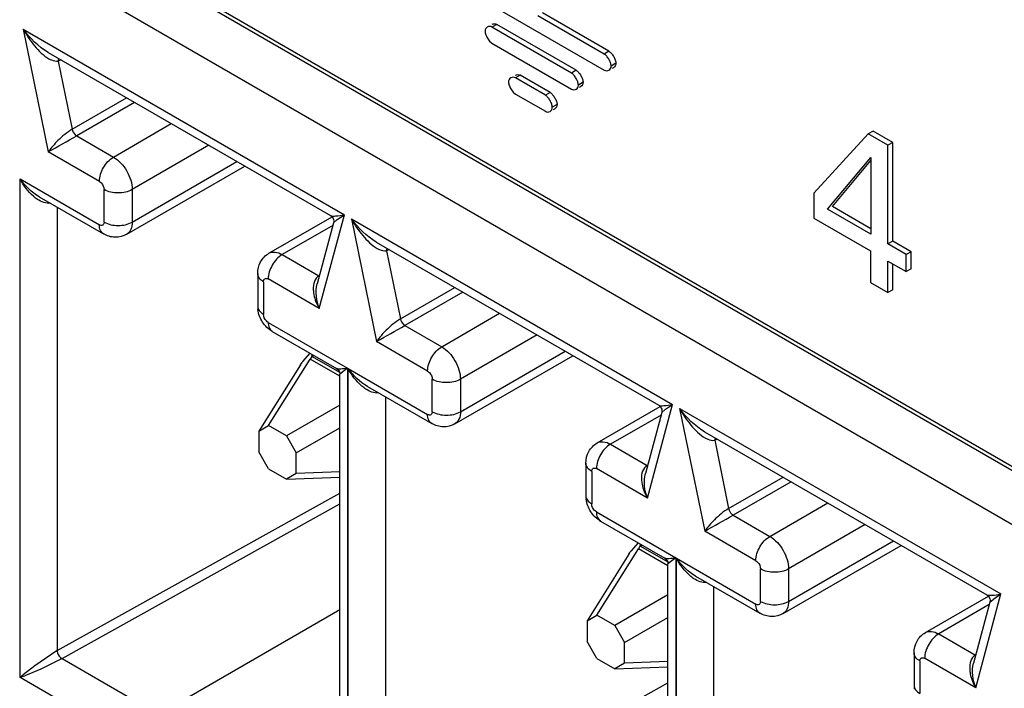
# Model space of a CAD drawing. Header units: inches. Extents: x 0 to 34, y 0 to 22.
# Tile 66 of 124: x 22.85 to 23.069, y 15.983 to 16.132. Entities that reach past the tile are written whole.
import ezdxf

# ---------------------------------------------------------------- set-up
doc = ezdxf.new("R2010")
doc.units = ezdxf.units.IN
doc.header["$LTSCALE"] = 1.87
doc.header["$MEASUREMENT"] = 0
doc.layers.get('0').update_dxf_attribs({"linetype": 'CONTINUOUS'})

msp = doc.modelspace()

# ---------------------------------------------------------------- linework, layer by layer
at = {"color": 7, "linetype": 'CONTINUOUS'}
for p, q in [((23.4561457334, 15.8096753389), (22.4005216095, 16.419179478)), ((22.4689129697, 16.3788865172), (23.4554483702, 15.8092733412)), ((23.4450088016, 15.8032456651), (22.458473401, 16.3728588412)), ((22.9481934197, 16.1387986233), (22.9801016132, 16.1203752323)), ((22.9801016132, 16.1239464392), (22.9653348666, 16.1324725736)), ((22.9811622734, 16.1245588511), (22.9663955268, 16.1330849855)), ((22.8507248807, 16.129502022), (22.8563194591, 16.1021632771)), ((22.8507248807, 16.129502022), (22.9222591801, 16.0881990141)), ((22.9561741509, 16.1305396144), (22.9551134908, 16.1299272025)), ((22.9727941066, 16.1197186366), (22.9551134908, 16.1299272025)), ((22.9738547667, 16.1203310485), (22.9561741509, 16.1305396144)), ((22.9542308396, 16.1272729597), (22.9545952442, 16.1267987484)), ((22.9545952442, 16.1267987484), (22.9551134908, 16.1263559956)), ((22.9551134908, 16.1263559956), (22.9727941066, 16.1161474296)), ((22.9811622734, 16.1245588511), (22.9801016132, 16.1239464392)), ((22.8562703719, 16.1243029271), (22.919159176, 16.0879917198)), ((22.8591751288, 16.1226254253), (22.8585419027, 16.1223877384)), ((22.8585419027, 16.1223877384), (22.8616471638, 16.1072134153)), ((22.9738547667, 16.1203310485), (22.9727941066, 16.1197186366)), ((22.9827090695, 16.1218797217), (22.9816484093, 16.1212673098)), ((22.9819323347, 16.1208004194), (22.9822095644, 16.1209604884)), ((22.9613964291, 16.1192269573), (22.960335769, 16.1186145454)), ((22.9669965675, 16.1147686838), (22.960335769, 16.1186145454)), ((22.9680572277, 16.1153810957), (22.9613964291, 16.1192269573)), ((22.9594531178, 16.1159603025), (22.9598175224, 16.1154860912)), ((22.9754008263, 16.1176531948), (22.9743401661, 16.1170407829)), ((22.9746235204, 16.1165727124), (22.9749007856, 16.1167328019)), ((22.8616471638, 16.1072134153), (22.8737577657, 16.1142059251)), ((22.9598175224, 16.1154860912), (22.960335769, 16.1150433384)), ((22.960335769, 16.1150433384), (22.9669965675, 16.1111974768)), ((22.9680572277, 16.1153810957), (22.9669965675, 16.1147686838)), ((22.8755398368, 16.1131769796), (22.8626555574, 16.1057377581)), ((22.9696032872, 16.112703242), (22.968542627, 16.1120908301)), ((22.9688259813, 16.1116227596), (22.9691032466, 16.1117828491)), ((22.8708325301, 16.1010164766), (22.8837168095, 16.108455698)), ((22.8626555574, 16.1057377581), (22.8708325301, 16.1010164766)), ((23.0388975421, 16.1061628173), (23.0267559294, 16.0929911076)), ((23.0399582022, 16.1067752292), (23.0388975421, 16.1061628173)), ((23.0432705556, 16.1036378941), (23.0388975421, 16.1061628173)), ((23.0443312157, 16.104250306), (23.0399582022, 16.1067752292)), ((22.8920680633, 16.1036337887), (22.875008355, 16.0937837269)), ((23.0443312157, 16.104250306), (23.0432705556, 16.1036378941)), ((23.0432705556, 16.0816824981), (23.0432705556, 16.1036378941)), ((23.0443312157, 16.08229491), (23.0443312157, 16.104250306)), ((22.8677006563, 16.0955919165), (22.8563194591, 16.1021632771)), ((23.0298340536, 16.0894405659), (23.0395015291, 16.1009101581)), ((23.0395015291, 16.1009101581), (23.0395015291, 16.0838586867)), ((22.8737854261, 16.083848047), (22.9000605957, 16.0990190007)), ((22.875008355, 16.0865512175), (22.8983311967, 16.100017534)), ((23.0308947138, 16.0900529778), (23.0395015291, 16.1002641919)), ((22.8500293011, 15.9852531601), (22.8500293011, 16.0961517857)), ((22.8500293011, 16.0961517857), (22.8677006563, 16.0859485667)), ((22.8687446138, 16.0865512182), (22.8687446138, 16.0937837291)), ((22.875008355, 16.0937837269), (22.875008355, 16.0865512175)), ((22.8542925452, 16.0921924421), (22.8686178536, 16.0839211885)), ((23.0267559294, 16.0929911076), (23.0267559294, 16.0874306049)), ((22.8583036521, 16.0898764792), (22.8583036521, 15.9912363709)), ((23.0395015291, 16.0838586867), (23.0298340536, 16.0894405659)), ((23.0395015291, 16.0850835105), (23.0308947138, 16.0900529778)), ((22.905462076, 16.0796094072), (22.9194944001, 16.0877114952)), ((22.9166643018, 16.0673209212), (22.9222591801, 16.0881990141)), ((22.9206697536, 16.0870991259), (22.9222590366, 16.0881992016)), ((22.923801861, 16.0873082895), (22.9293964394, 16.0599695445)), ((22.923801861, 16.0873082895), (22.9953361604, 16.0460052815)), ((23.0267559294, 16.0874306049), (23.0393866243, 16.0801377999)), ((22.9196841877, 16.0858234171), (22.9084150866, 16.0793167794)), ((22.919829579, 16.0863659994), (22.9161921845, 16.0727916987)), ((22.9198246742, 16.0863570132), (22.9205180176, 16.0869871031)), ((22.9293473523, 16.0821091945), (22.9922361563, 16.0457979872)), ((23.0443312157, 16.08229491), (23.0432705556, 16.0816824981)), ((23.0473563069, 16.0793234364), (23.0432705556, 16.0816824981)), ((23.0484169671, 16.0799358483), (23.0443312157, 16.08229491)), ((22.9084150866, 16.0793167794), (22.9165919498, 16.0745955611)), ((22.9322521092, 16.0804316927), (22.9316188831, 16.0801940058)), ((22.9316188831, 16.0801940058), (22.9347241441, 16.0650196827)), ((23.0393866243, 16.0801377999), (23.0393866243, 16.0731314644)), ((23.0484169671, 16.0799358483), (23.0473563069, 16.0793234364)), ((23.0473563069, 16.075536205), (23.0473563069, 16.0793234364)), ((23.0484169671, 16.0761486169), (23.0484169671, 16.0799358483)), ((23.0432705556, 16.0708889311), (23.0432705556, 16.0778952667)), ((23.0432705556, 16.0778952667), (23.0473563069, 16.075536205)), ((23.0443312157, 16.071501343), (23.0443312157, 16.0772828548)), ((22.9029418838, 16.0750979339), (22.9029418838, 16.0678654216)), ((23.0484169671, 16.0761486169), (23.0473563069, 16.075536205)), ((22.9042391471, 16.0732896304), (22.9042391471, 16.0660571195)), ((22.9166643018, 16.0673209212), (22.9052831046, 16.0738922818)), ((22.9347241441, 16.0650196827), (22.946834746, 16.0720121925)), ((23.0393866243, 16.0731314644), (23.0432705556, 16.0708889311)), ((22.9486168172, 16.070983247), (22.9357325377, 16.0635440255)), ((23.0443312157, 16.071501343), (23.0432705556, 16.0708889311)), ((22.9439095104, 16.058822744), (22.9567937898, 16.0662619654)), ((22.9052831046, 16.0642489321), (22.9229544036, 16.0540457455)), ((22.9357325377, 16.0635440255), (22.9439095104, 16.058822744)), ((22.9062003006, 16.0622215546), (22.9205255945, 16.0539503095)), ((22.9651450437, 16.0614400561), (22.9480853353, 16.0515899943)), ((22.9407776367, 16.0533981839), (22.9293964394, 16.0599695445)), ((22.912994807, 16.0555654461), (22.9146262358, 16.057356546)), ((22.9148934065, 16.0565285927), (22.9146460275, 16.0560865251)), ((22.9149579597, 16.0566727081), (22.9148934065, 16.0565285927)), ((22.9151013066, 16.0570827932), (22.9149579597, 16.0566727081)), ((22.9149592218, 16.056673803), (22.9150778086, 16.0566474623)), ((22.9154660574, 16.0568716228), (22.915077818, 16.0566474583)), ((22.915077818, 16.0566474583), (22.9211621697, 16.0531344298)), ((22.9468624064, 16.0416543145), (22.9731375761, 16.0568252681)), ((22.9480853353, 16.0443574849), (22.9714081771, 16.0578238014)), ((22.9124707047, 16.0548307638), (22.9031951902, 16.0400420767)), ((22.905370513, 16.041297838), (22.9146460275, 16.0560865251)), ((22.9124707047, 16.0548307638), (22.9128112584, 16.0553261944)), ((22.9212246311, 16.0522881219), (22.9146460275, 16.0560865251)), ((22.9229544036, 16.0540458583), (22.9212246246, 16.0527276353)), ((22.9212246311, 15.9498173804), (22.9212246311, 16.0527354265)), ((22.9229544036, 16.0540457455), (22.9229544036, 15.9431470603)), ((22.9231062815, 15.9430594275), (22.9231062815, 16.0539580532)), ((22.9231062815, 16.0539580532), (22.9407776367, 16.0437548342)), ((22.9273695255, 16.0499987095), (22.9416948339, 16.041727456)), ((22.9418215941, 16.0443574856), (22.9418215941, 16.0515899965)), ((22.9480853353, 16.0515899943), (22.9480853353, 16.0443574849)), ((22.9212246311, 16.0458312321), (22.9093715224, 16.0389877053)), ((22.9313806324, 16.0476827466), (22.9313806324, 15.9490426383)), ((22.9785390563, 16.0374156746), (22.9925713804, 16.0455177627)), ((22.9897412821, 16.0251271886), (22.9953361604, 16.0460052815)), ((22.993746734, 16.0449053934), (22.9953360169, 16.0460054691)), ((22.992761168, 16.0436296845), (22.9814920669, 16.0371230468)), ((22.9929065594, 16.0441722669), (22.9892691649, 16.0305979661)), ((22.9929016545, 16.0441632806), (22.993594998, 16.0447933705)), ((22.9968788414, 16.0451145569), (23.0024734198, 16.0177758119)), ((22.9968788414, 16.0451145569), (23.0684131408, 16.0038115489)), ((22.9031951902, 16.0400420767), (22.905370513, 16.041297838)), ((22.9093715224, 16.0389877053), (22.905370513, 16.041297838)), ((22.9031951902, 16.0400420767), (22.9031951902, 16.0354222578)), ((22.9093715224, 16.0389877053), (22.9115468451, 16.0352199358)), ((22.9115468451, 16.0352199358), (22.9212246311, 16.0408075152)), ((23.0024243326, 16.0399154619), (23.0653131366, 16.0036042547)), ((22.9814920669, 16.0371230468), (22.9896689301, 16.0324018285)), ((23.0053290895, 16.0382379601), (23.0046958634, 16.0380002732)), ((23.0046958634, 16.0380002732), (23.0078011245, 16.0228259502)), ((22.905370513, 16.0316544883), (22.9031951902, 16.0354222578)), ((22.9115468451, 16.030600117), (22.9115468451, 16.0352199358)), ((22.9760188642, 16.0329042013), (22.9760188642, 16.025671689)), ((22.905370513, 16.0316544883), (22.9093715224, 16.0293443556)), ((22.9115468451, 16.030600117), (22.9093715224, 16.0293443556)), ((22.9212246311, 16.0309547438), (22.9115468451, 16.030600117)), ((22.9773161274, 16.0310958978), (22.9773161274, 16.0238633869)), ((22.9897412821, 16.0251271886), (22.9783600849, 16.0316985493)), ((22.9093715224, 16.0293443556), (22.9212246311, 16.0297786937)), ((23.0078011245, 16.0228259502), (23.0199117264, 16.0298184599)), ((23.0216937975, 16.0287895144), (23.0088095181, 16.0213502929)), ((22.8583036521, 15.9912363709), (22.9212246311, 16.0262546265)), ((22.859425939, 15.9894715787), (22.9212246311, 16.0238652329)), ((23.0169864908, 16.0166290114), (23.0298707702, 16.0240682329)), ((22.9783600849, 16.0220551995), (22.9960313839, 16.011852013)), ((22.979277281, 16.0200278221), (22.9936025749, 16.0117565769)), ((23.0088095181, 16.0213502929), (23.0169864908, 16.0166290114)), ((23.038222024, 16.0192463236), (23.0211623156, 16.0093962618)), ((23.013854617, 16.0112044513), (23.0024734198, 16.0177758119)), ((22.9860717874, 16.0133717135), (22.9877032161, 16.0151628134)), ((22.9881782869, 16.0148890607), (22.98803494, 16.0144789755)), ((23.0211623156, 16.0021637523), (23.0444851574, 16.0156300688)), ((22.9855476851, 16.0126370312), (22.9762721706, 15.9978483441)), ((22.9784474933, 15.9991041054), (22.9877230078, 16.0138927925)), ((22.9855476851, 16.0126370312), (22.9858882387, 16.0131324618)), ((22.9879703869, 16.0143348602), (22.9877230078, 16.0138927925)), ((22.9943016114, 16.0100943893), (22.9877230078, 16.0138927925)), ((22.98803494, 16.0144789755), (22.9879703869, 16.0143348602)), ((22.9880362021, 16.0144800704), (22.9881547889, 16.0144537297)), ((22.9885430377, 16.0146778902), (22.9881547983, 16.0144537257)), ((22.9881547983, 16.0144537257), (22.9942391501, 16.0109406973)), ((23.0199393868, 15.9994605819), (23.0462145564, 16.0146315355)), ((22.996031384, 16.0118521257), (22.994301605, 16.0105339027)), ((22.9943016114, 15.9076236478), (22.9943016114, 16.010541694)), ((22.9960313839, 16.011852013), (22.9960313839, 15.9009533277)), ((22.9961832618, 15.900865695), (22.9961832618, 16.0117643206)), ((22.9961832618, 16.0117643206), (23.013854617, 16.0015611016)), ((23.0148985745, 16.002163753), (23.0148985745, 16.0093962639)), ((23.0211623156, 16.0093962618), (23.0211623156, 16.0021637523)), ((23.0004465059, 16.0078049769), (23.0147718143, 15.9995337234)), ((23.0044576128, 16.0054890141), (23.0044576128, 15.9068489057)), ((22.9943016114, 16.0036374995), (22.9824485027, 15.9967939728)), ((23.0516160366, 15.995221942), (23.0656483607, 16.0033240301)), ((23.0659835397, 16.0019785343), (23.0623461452, 15.9884042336)), ((23.0628182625, 15.9829334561), (23.0684131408, 16.0038115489)), ((23.0659786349, 16.001969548), (23.0666719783, 16.0025996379)), ((23.0668237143, 16.0027116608), (23.0684129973, 16.0038117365)), ((22.9212246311, 16.0003037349), (22.8847619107, 15.9792506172)), ((23.0658381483, 16.001435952), (23.0545690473, 15.9949293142)), ((22.9762721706, 15.9978483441), (22.9784474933, 15.9991041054)), ((22.9762721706, 15.9978483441), (22.9762721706, 15.9932285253)), ((22.9824485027, 15.9967939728), (22.9784474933, 15.9991041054)), ((22.9846238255, 15.9930262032), (22.9943016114, 15.9986137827)), ((22.9824485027, 15.9967939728), (22.9846238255, 15.9930262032)), ((22.9784474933, 15.9894607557), (22.9762721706, 15.9932285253)), ((22.9846238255, 15.9884063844), (22.9846238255, 15.9930262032)), ((23.0545690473, 15.9949293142), (23.0627459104, 15.9902080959)), ((22.8583036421, 15.9912353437), (22.8533088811, 15.9878594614)), ((23.0490958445, 15.9907104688), (23.0490958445, 15.9834779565)), ((22.8594325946, 15.9894677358), (22.8546291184, 15.9870973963)), ((22.859425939, 15.9894715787), (22.8819466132, 15.9764684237)), ((22.9784474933, 15.9894607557), (22.9824485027, 15.987150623)), ((22.9943016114, 15.9887610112), (22.9846238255, 15.9884063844)), ((23.0503931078, 15.9889021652), (23.0503931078, 15.9816696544)), ((23.0628182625, 15.9829334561), (23.0514370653, 15.9895048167)), ((22.8533088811, 15.9878594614), (22.8507168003, 15.9858342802)), ((22.8546291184, 15.9870973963), (22.8510692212, 15.9856300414)), ((22.9846238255, 15.9884063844), (22.9824485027, 15.987150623)), ((22.9824485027, 15.987150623), (22.9943016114, 15.9875849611)), ((22.8828755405, 15.9662881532), (22.8500293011, 15.9852531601)), ((22.9313806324, 15.9490426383), (22.9943016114, 15.9840608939))]:
    msp.add_line(p, q, dxfattribs=at)
for points in [[(22.9191496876, 16.0879971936), (22.9192316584, 16.0879461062), (22.9194214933, 16.0877942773)], [(22.9194214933, 16.0877942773), (22.9195952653, 16.0875969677), (22.9197348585, 16.0873632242), (22.9198299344, 16.0871027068), (22.9198740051, 16.0868295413), (22.9198672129, 16.0865655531), (22.9198275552, 16.0863584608)], [(22.9205143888, 16.0539567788), (22.9205964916, 16.0539055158), (22.9207766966, 16.0537615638), (22.9209342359, 16.0535864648), (22.9210627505, 16.0533841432), (22.9211545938, 16.0531662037), (22.9212083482, 16.0529407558), (22.9212246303, 16.05272764)], [(22.9922266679, 16.045803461), (22.9923086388, 16.0457523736), (22.9924984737, 16.0456005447)], [(22.9924984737, 16.0456005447), (22.9926722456, 16.0454032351), (22.9928118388, 16.0451694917), (22.9929069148, 16.0449089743), (22.9929509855, 16.0446358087), (22.9929441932, 16.0443718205), (22.9929045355, 16.0441647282)], [(22.9935913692, 16.0117630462), (22.9936734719, 16.0117117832), (22.993853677, 16.0115678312), (22.9940112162, 16.0113927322), (22.9941397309, 16.0111904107), (22.9942315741, 16.0109724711), (22.9942853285, 16.0107470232), (22.9943016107, 16.0105339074)], [(23.0653036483, 16.0036097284), (23.0653856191, 16.003558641), (23.065575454, 16.0034068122)], [(23.065575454, 16.0034068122), (23.065749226, 16.0032095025), (23.0658888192, 16.0029757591), (23.0659838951, 16.0027152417), (23.0660279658, 16.0024420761), (23.0660211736, 16.0021780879), (23.0659815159, 16.0019709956)]]:
    msp.add_lwpolyline(points, dxfattribs=at)
for centre, radius, start, end in [((22.8602038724, 16.1224427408), 0.0016628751, 162.3912547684, 181.8955855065), ((22.6545668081, 16.4671914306), 0.4170727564, 298.929620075, 299.9290177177), ((22.931074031, 16.0728476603), 0.017645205, 126.1312995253, 126.7437314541), ((22.9332808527, 16.0802490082), 0.0016628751, 162.3912547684, 181.8955855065), ((22.9088976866, 16.067870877), 0.0059558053, 180.0524814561, 187.3231881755), ((22.7276437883, 16.4249976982), 0.4170727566, 298.9296200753, 299.9290177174), ((22.9164161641, 16.054242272), 0.0027466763, 119.160739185, 123.6063846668), ((22.9207401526, 16.049433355), 0.0098789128, 141.6308813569, 143.3798720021), ((23.0041510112, 16.0306539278), 0.0176452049, 126.1312995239, 126.7437314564), ((23.0063578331, 16.0380552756), 0.0016628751, 162.3912547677, 181.8955855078), ((22.981974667, 16.0256771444), 0.0059558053, 180.0524814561, 187.3231881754), ((22.8007207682, 16.3828039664), 0.4170727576, 298.9296200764, 299.9290177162), ((22.9938171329, 16.0072396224), 0.0098789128, 141.6308813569, 143.3798720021), ((22.9894931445, 16.0120485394), 0.0027466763, 119.1607391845, 123.6063846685), ((23.0772279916, 15.9884601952), 0.017645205, 126.1312995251, 126.7437314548), ((22.8364717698, 16.0243098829), 0.0413426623, 289.1430184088, 290.6760906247), ((22.8762300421, 15.9549589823), 0.0400525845, 129.5680067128, 130.8557101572), ((23.0550516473, 15.9834834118), 0.0059558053, 180.0524814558, 187.3231881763)]:
    msp.add_arc(centre, radius, start, end, dxfattribs=at)
for points in [[(22.8562828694, 16.1242956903), (22.8540840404, 16.1255641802), (22.8522352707, 16.1274615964), (22.8507249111, 16.1295018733)], [(22.8530652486, 16.0922478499), (22.8518124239, 16.0933193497), (22.8508071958, 16.094698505), (22.8500293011, 16.0961519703)], [(22.8543066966, 16.0921833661), (22.852623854, 16.0931583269), (22.8511861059, 16.0945881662), (22.8500294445, 16.0961517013)], [(22.9293598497, 16.0821019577), (22.9271610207, 16.0833704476), (22.925312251, 16.0852678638), (22.9238018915, 16.0873081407)], [(22.9166643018, 16.0673209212), (22.9160123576, 16.0690371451), (22.9157196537, 16.0710358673), (22.9161967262, 16.0728086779)], [(22.9261422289, 16.0500541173), (22.9248894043, 16.0511256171), (22.9238841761, 16.0525047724), (22.9231062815, 16.0539582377)], [(22.9273836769, 16.0499896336), (22.9257008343, 16.0509645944), (22.9242630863, 16.0523944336), (22.9231064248, 16.0539579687)], [(23.0024368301, 16.0399082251), (23.000238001, 16.041176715), (22.9983892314, 16.0430741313), (22.9968788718, 16.0451144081)], [(22.9897412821, 16.0251271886), (22.9890893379, 16.0268434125), (22.988796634, 16.0288421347), (22.9892737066, 16.0306149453)], [(22.9992192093, 16.0078603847), (22.9979663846, 16.0089318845), (22.9969611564, 16.0103110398), (22.9961832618, 16.0117645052)], [(23.0004606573, 16.007795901), (22.9987778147, 16.0087708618), (22.9973400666, 16.0102007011), (22.9961834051, 16.0117642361)], [(23.0628182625, 15.9829334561), (23.0621663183, 15.9846496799), (23.0618736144, 15.9866484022), (23.0623506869, 15.9884212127)]]:
    msp.add_open_spline(points, degree=3, dxfattribs=at)
for points, knots in [([(22.8507249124, 16.1295018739), (22.8514508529, 16.1281762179), (22.8530917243, 16.1257366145), (22.8552248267, 16.1235947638), (22.8564735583, 16.1228985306)], [0, 0, 0, 0, 0.5138888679, 1, 1, 1, 1]), ([(22.954066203, 16.1299543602), (22.9539179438, 16.1298687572), (22.953650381, 16.1295963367), (22.9535666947, 16.1292253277), (22.9535666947, 16.129035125)], [0, 0, 0, 0, 0.4737065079, 1, 1, 1, 1]), ([(22.9535666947, 16.129035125), (22.9535666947, 16.128899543), (22.9536099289, 16.1286077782), (22.9538045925, 16.1280031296), (22.9540412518, 16.1275579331), (22.9542308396, 16.1272729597)], [0, 0, 0, 0, 0.2137604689, 0.4603616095, 1, 1, 1, 1]), ([(22.9551134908, 16.1299272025), (22.9549485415, 16.1300224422), (22.9545849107, 16.1301356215), (22.9542146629, 16.1300400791), (22.954066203, 16.1299543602)], [0, 0, 0, 0, 0.5263063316, 1, 1, 1, 1]), ([(22.9551268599, 16.1305667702), (22.95527532, 16.13065249), (22.9556455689, 16.1307480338), (22.9560092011, 16.1306348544), (22.9561741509, 16.1305396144)], [0, 0, 0, 0, 0.4736936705, 1, 1, 1, 1]), ([(22.9811622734, 16.1245588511), (22.9813724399, 16.1244375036), (22.9817628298, 16.1240622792), (22.9822297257, 16.1233890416), (22.9825793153, 16.1226480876), (22.9827090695, 16.1221223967), (22.9827090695, 16.1218797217)], [0, 0, 0, 0, 0.22894605, 0.5000053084, 0.7710618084, 1, 1, 1, 1]), ([(22.8564735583, 16.1228985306), (22.8566481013, 16.1228012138), (22.8572825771, 16.1224838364), (22.8580357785, 16.1222834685), (22.8585418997, 16.1223877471)], [0, 0, 0, 0, 0.2788750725, 1, 1, 1, 1]), ([(22.9816484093, 16.1212673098), (22.9816484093, 16.1215099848), (22.9815186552, 16.1220356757), (22.9811690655, 16.1227766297), (22.9807021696, 16.1234498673), (22.9803117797, 16.1238250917), (22.9801016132, 16.1239464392)], [0, 0, 0, 0, 0.2289381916, 0.4999946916, 0.77105395, 1, 1, 1, 1]), ([(22.9738547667, 16.1203310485), (22.9740648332, 16.1202097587), (22.9744550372, 16.119834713), (22.9749217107, 16.119161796), (22.9752711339, 16.1184211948), (22.9754008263, 16.1178957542), (22.9754008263, 16.1176531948)], [0, 0, 0, 0, 0.22894605, 0.5000053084, 0.7710618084, 1, 1, 1, 1]), ([(22.9801016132, 16.1203752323), (22.9802665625, 16.1202799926), (22.9806301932, 16.1201668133), (22.981000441, 16.1202623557), (22.981148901, 16.1203480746)], [0, 0, 0, 0, 0.5263063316, 1, 1, 1, 1]), ([(22.981148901, 16.1203480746), (22.9812971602, 16.1204336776), (22.981564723, 16.1207060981), (22.9816484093, 16.1210771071), (22.9816484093, 16.1212673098)], [0, 0, 0, 0, 0.4737065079, 1, 1, 1, 1]), ([(22.9827090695, 16.1218797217), (22.9827090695, 16.1216895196), (22.9826253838, 16.1213185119), (22.9823578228, 16.1210460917), (22.9822095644, 16.1209604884)], [0, 0, 0, 0, 0.5262934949, 1, 1, 1, 1]), ([(22.9592884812, 16.118641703), (22.959140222, 16.1185561), (22.9588726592, 16.1182836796), (22.9587889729, 16.1179126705), (22.9587889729, 16.1177224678)], [0, 0, 0, 0, 0.4737065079, 1, 1, 1, 1]), ([(22.960335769, 16.1186145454), (22.9601708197, 16.118709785), (22.9598071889, 16.1188229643), (22.9594369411, 16.1187274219), (22.9592884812, 16.118641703)], [0, 0, 0, 0, 0.5263063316, 1, 1, 1, 1]), ([(22.9603491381, 16.119254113), (22.9604975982, 16.1193398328), (22.9608678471, 16.1194353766), (22.9612314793, 16.1193221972), (22.9613964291, 16.1192269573)], [0, 0, 0, 0, 0.4736936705, 1, 1, 1, 1]), ([(22.9743401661, 16.1170407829), (22.9743401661, 16.1172833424), (22.9742104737, 16.1178087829), (22.9738610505, 16.1185493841), (22.973394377, 16.1192223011), (22.973004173, 16.1195973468), (22.9727941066, 16.1197186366)], [0, 0, 0, 0, 0.2289381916, 0.4999946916, 0.77105395, 1, 1, 1, 1]), ([(22.9587889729, 16.1177224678), (22.9587889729, 16.1175868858), (22.9588322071, 16.1172951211), (22.9590268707, 16.1166904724), (22.95926353, 16.1162452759), (22.9594531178, 16.1159603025)], [0, 0, 0, 0, 0.2137604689, 0.4603616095, 1, 1, 1, 1]), ([(22.9727941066, 16.1161474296), (22.9729588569, 16.1160523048), (22.97332207, 16.1159392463), (22.9736918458, 16.1160347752), (22.9738401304, 16.1161203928)], [0, 0, 0, 0, 0.5263001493, 1, 1, 1, 1]), ([(22.9738401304, 16.1161203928), (22.973988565, 16.1162060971), (22.9742563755, 16.1164789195), (22.9743401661, 16.1168503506), (22.9743401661, 16.1170407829)], [0, 0, 0, 0, 0.473700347, 1, 1, 1, 1]), ([(22.9754008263, 16.1176531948), (22.9754008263, 16.1174627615), (22.9753170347, 16.1170913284), (22.9750492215, 16.1168185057), (22.9749007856, 16.1167328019)], [0, 0, 0, 0, 0.5262996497, 1, 1, 1, 1]), ([(22.968542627, 16.1120908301), (22.968542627, 16.1123333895), (22.9684129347, 16.1128588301), (22.9680635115, 16.1135994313), (22.9675968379, 16.1142723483), (22.967206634, 16.114647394), (22.9669965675, 16.1147686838)], [0, 0, 0, 0, 0.2289381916, 0.4999946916, 0.77105395, 1, 1, 1, 1]), ([(22.9680572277, 16.1153810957), (22.9682672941, 16.1152598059), (22.9686574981, 16.1148847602), (22.9691241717, 16.1142118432), (22.9694735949, 16.113471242), (22.9696032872, 16.1129458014), (22.9696032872, 16.112703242)], [0, 0, 0, 0, 0.22894605, 0.5000053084, 0.7710618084, 1, 1, 1, 1]), ([(22.9680425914, 16.11117044), (22.9681910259, 16.1112561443), (22.9684588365, 16.1115289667), (22.968542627, 16.1119003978), (22.968542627, 16.1120908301)], [0, 0, 0, 0, 0.473700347, 1, 1, 1, 1]), ([(22.9696032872, 16.112703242), (22.9696032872, 16.1125128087), (22.9695194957, 16.1121413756), (22.9692516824, 16.1118685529), (22.9691032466, 16.1117828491)], [0, 0, 0, 0, 0.5262996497, 1, 1, 1, 1]), ([(22.9669965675, 16.1111974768), (22.9671613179, 16.111102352), (22.967524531, 16.1109892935), (22.9678943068, 16.1110848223), (22.9680425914, 16.11117044)], [0, 0, 0, 0, 0.5263001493, 1, 1, 1, 1]), ([(22.8616471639, 16.1072134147), (22.8604731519, 16.1065355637), (22.8585965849, 16.1049032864), (22.8569373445, 16.1030759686), (22.8563194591, 16.1021632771)], [0, 0, 0, 0, 0.5515650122, 1, 1, 1, 1]), ([(22.8616471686, 16.1072134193), (22.8617407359, 16.1067561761), (22.8620618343, 16.1061869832), (22.8625362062, 16.1058066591), (22.8626555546, 16.1057377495)], [0, 0, 0, 0, 0.7720327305, 1, 1, 1, 1]), ([(22.8677006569, 16.0955919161), (22.8677006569, 16.0966649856), (22.8684339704, 16.0987844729), (22.8699026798, 16.1004795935), (22.8708325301, 16.1010164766)], [0, 0, 0, 0, 0.4998495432, 1, 1, 1, 1]), ([(22.8708325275, 16.1010164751), (22.8720716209, 16.1003010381), (22.8740301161, 16.0980413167), (22.8750083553, 16.0952153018), (22.875008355, 16.0937837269)], [0, 0, 0, 0, 0.4998654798, 1, 1, 1, 1]), ([(22.8677006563, 16.0955919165), (22.867848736, 16.0955064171), (22.8683936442, 16.0950452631), (22.8687446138, 16.0943236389), (22.8687446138, 16.0937837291)], [0, 0, 0, 0, 0.2405266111, 1, 1, 1, 1]), ([(22.875008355, 16.0937837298), (22.8740790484, 16.0932471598), (22.8718768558, 16.0928224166), (22.8696744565, 16.0932468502), (22.8687446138, 16.0937837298)], [0, 0, 0, 0, 0.4998558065, 1, 1, 1, 1]), ([(22.8568086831, 16.090737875), (22.8558098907, 16.0906212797), (22.8544044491, 16.0911940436), (22.8533362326, 16.0920160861), (22.8530652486, 16.0922478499)], [0, 0, 0, 0, 0.7382255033, 1, 1, 1, 1]), ([(22.9191496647, 16.0879971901), (22.9192802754, 16.0879218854), (22.9196844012, 16.0878897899), (22.9207173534, 16.0879183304), (22.9216114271, 16.0880718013), (22.9222592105, 16.0881988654)], [0, 0, 0, 0, 0.1440494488, 0.3692744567, 1, 1, 1, 1]), ([(22.9238018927, 16.0873081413), (22.9245278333, 16.0859824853), (22.9261687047, 16.0835428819), (22.928301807, 16.0814010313), (22.9295505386, 16.0807047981)], [0, 0, 0, 0, 0.5138888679, 1, 1, 1, 1]), ([(22.8687446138, 16.0865512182), (22.8687446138, 16.0863039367), (22.8685480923, 16.0856861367), (22.8679148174, 16.0858249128), (22.8677006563, 16.0859485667)], [0, 0, 0, 0, 0.4999854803, 1, 1, 1, 1]), ([(22.8686178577, 16.0839211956), (22.8683191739, 16.0840937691), (22.8678033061, 16.0847397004), (22.8677006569, 16.0855256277), (22.8677006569, 16.0859485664)], [0, 0, 0, 0, 0.4492219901, 1, 1, 1, 1]), ([(22.8687446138, 16.0865512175), (22.8696739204, 16.0860146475), (22.871876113, 16.0855899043), (22.8740785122, 16.0860143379), (22.875008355, 16.0865512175)], [0, 0, 0, 0, 0.4998558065, 1, 1, 1, 1]), ([(22.875008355, 16.0865512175), (22.875008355, 16.0859874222), (22.8748715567, 16.0849399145), (22.8741843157, 16.0840784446), (22.8737861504, 16.0838484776)], [0, 0, 0, 0, 0.5507964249, 1, 1, 1, 1]), ([(22.8737854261, 16.083848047), (22.8730122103, 16.0834016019), (22.8711810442, 16.0829355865), (22.8693899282, 16.0834754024), (22.8686178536, 16.0839211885)], [0, 0, 0, 0, 0.5003692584, 1, 1, 1, 1]), ([(22.9295505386, 16.0807047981), (22.9297250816, 16.0806074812), (22.9303595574, 16.0802901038), (22.9311127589, 16.0800897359), (22.9316188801, 16.0801940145)], [0, 0, 0, 0, 0.2788750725, 1, 1, 1, 1]), ([(22.9029418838, 16.0750979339), (22.9029418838, 16.075989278), (22.9033697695, 16.0778101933), (22.9046888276, 16.0791629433), (22.905462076, 16.0796094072)], [0, 0, 0, 0, 0.4995682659, 1, 1, 1, 1]), ([(22.9084149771, 16.0793168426), (22.9074856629, 16.0787802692), (22.9060167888, 16.0770854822), (22.905283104, 16.0749659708), (22.905283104, 16.0738922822)], [0, 0, 0, 0, 0.499862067, 1, 1, 1, 1]), ([(22.9054620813, 16.0796093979), (22.905860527, 16.0798392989), (22.9069505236, 16.0800043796), (22.9079266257, 16.0795988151), (22.9084150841, 16.0793167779)], [0, 0, 0, 0, 0.4492108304, 1, 1, 1, 1]), ([(22.9042391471, 16.0732896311), (22.9038729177, 16.0735010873), (22.9032437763, 16.0739828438), (22.9029419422, 16.0747523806), (22.9029418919, 16.0750972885)], [0, 0, 0, 0, 0.5507841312, 1, 1, 1, 1]), ([(22.9042391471, 16.0732896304), (22.9042391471, 16.0735369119), (22.9044356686, 16.0741547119), (22.9050689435, 16.0740159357), (22.9052831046, 16.0738922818)], [0, 0, 0, 0, 0.4999854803, 1, 1, 1, 1]), ([(22.9165919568, 16.07459555), (22.9161225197, 16.0743244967), (22.9153845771, 16.0733007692), (22.9152952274, 16.0721205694), (22.9153216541, 16.0715088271)], [0, 0, 0, 0, 0.4695760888, 1, 1, 1, 1]), ([(22.9153216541, 16.0715088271), (22.915337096, 16.0711513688), (22.9155208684, 16.0696836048), (22.9160996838, 16.0682843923), (22.9166643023, 16.0673209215)], [0, 0, 0, 0, 0.2426505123, 1, 1, 1, 1]), ([(22.9029418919, 16.0678654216), (22.9029419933, 16.067520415), (22.9032434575, 16.0667505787), (22.9038728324, 16.0662686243), (22.9042391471, 16.0660571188)], [0, 0, 0, 0, 0.4492289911, 1, 1, 1, 1]), ([(22.9062003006, 16.0622215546), (22.9053362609, 16.0627204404), (22.9038507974, 16.0641779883), (22.9031174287, 16.0661175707), (22.9029904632, 16.0671117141)], [0, 0, 0, 0, 0.4988762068, 1, 1, 1, 1]), ([(22.9052831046, 16.0642489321), (22.9051350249, 16.0643344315), (22.9045901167, 16.0647955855), (22.9042391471, 16.0655172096), (22.9042391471, 16.0660571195)], [0, 0, 0, 0, 0.2405266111, 1, 1, 1, 1]), ([(22.905283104, 16.0642489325), (22.905283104, 16.063826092), (22.9053856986, 16.0630404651), (22.9059011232, 16.062394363), (22.9061997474, 16.0622218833)], [0, 0, 0, 0, 0.5507911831, 1, 1, 1, 1]), ([(22.9347241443, 16.0650196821), (22.9335501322, 16.0643418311), (22.9316735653, 16.0627095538), (22.9300143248, 16.060882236), (22.9293964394, 16.0599695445)], [0, 0, 0, 0, 0.5515650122, 1, 1, 1, 1]), ([(22.934724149, 16.0650196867), (22.9348177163, 16.0645624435), (22.9351388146, 16.0639932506), (22.9356131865, 16.0636129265), (22.9357325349, 16.0635440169)], [0, 0, 0, 0, 0.7720327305, 1, 1, 1, 1]), ([(22.9407776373, 16.0533981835), (22.9407776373, 16.054471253), (22.9415109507, 16.0565907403), (22.9429796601, 16.0582858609), (22.9439095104, 16.058822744)], [0, 0, 0, 0, 0.4998495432, 1, 1, 1, 1]), ([(22.9439095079, 16.0588227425), (22.9451486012, 16.0581073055), (22.9471070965, 16.0558475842), (22.9480853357, 16.0530215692), (22.9480853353, 16.0515899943)], [0, 0, 0, 0, 0.4998654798, 1, 1, 1, 1]), ([(22.9229543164, 16.0540457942), (22.9224559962, 16.0539475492), (22.9216681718, 16.0538276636), (22.9207861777, 16.0538020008), (22.9205137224, 16.0539562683)], [0, 0, 0, 0, 0.6186431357, 1, 1, 1, 1]), ([(22.9407776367, 16.0533981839), (22.9409257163, 16.0533126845), (22.9414706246, 16.0528515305), (22.9418215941, 16.0521299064), (22.9418215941, 16.0515899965)], [0, 0, 0, 0, 0.2405266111, 1, 1, 1, 1]), ([(22.9298856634, 16.0485441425), (22.928886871, 16.0484275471), (22.9274814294, 16.049000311), (22.926413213, 16.0498223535), (22.9261422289, 16.0500541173)], [0, 0, 0, 0, 0.7382255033, 1, 1, 1, 1]), ([(22.9480853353, 16.0515899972), (22.9471560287, 16.0510534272), (22.9449538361, 16.050628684), (22.9427514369, 16.0510531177), (22.9418215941, 16.0515899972)], [0, 0, 0, 0, 0.4998558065, 1, 1, 1, 1]), ([(22.9922266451, 16.0458034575), (22.9923572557, 16.0457281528), (22.9927613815, 16.0456960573), (22.9937943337, 16.0457245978), (22.9946884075, 16.0458780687), (22.9953361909, 16.0460051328)], [0, 0, 0, 0, 0.1440494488, 0.3692744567, 1, 1, 1, 1]), ([(22.9418215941, 16.0443574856), (22.9418215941, 16.0441102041), (22.9416250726, 16.0434924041), (22.9409917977, 16.0436311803), (22.9407776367, 16.0437548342)], [0, 0, 0, 0, 0.4999854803, 1, 1, 1, 1]), ([(22.941694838, 16.041727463), (22.9413961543, 16.0419000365), (22.9408802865, 16.0425459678), (22.9407776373, 16.0433318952), (22.9407776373, 16.0437548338)], [0, 0, 0, 0, 0.4492219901, 1, 1, 1, 1]), ([(22.9418215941, 16.0443574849), (22.9427509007, 16.0438209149), (22.9449530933, 16.0433961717), (22.9471554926, 16.0438206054), (22.9480853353, 16.0443574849)], [0, 0, 0, 0, 0.4998558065, 1, 1, 1, 1]), ([(22.9480853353, 16.0443574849), (22.9480853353, 16.0437936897), (22.947948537, 16.0427461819), (22.9472612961, 16.0418847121), (22.9468631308, 16.041654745)], [0, 0, 0, 0, 0.5507964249, 1, 1, 1, 1]), ([(22.9968788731, 16.0451144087), (22.9976048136, 16.0437887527), (22.999245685, 16.0413491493), (23.0013787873, 16.0392072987), (23.002627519, 16.0385110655)], [0, 0, 0, 0, 0.5138888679, 1, 1, 1, 1]), ([(22.9468624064, 16.0416543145), (22.9460891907, 16.0412078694), (22.9442580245, 16.0407418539), (22.9424669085, 16.0412816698), (22.9416948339, 16.041727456)], [0, 0, 0, 0, 0.5003692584, 1, 1, 1, 1]), ([(22.9760188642, 16.0329042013), (22.9760188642, 16.0337955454), (22.9764467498, 16.0356164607), (22.9777658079, 16.0369692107), (22.9785390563, 16.0374156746)], [0, 0, 0, 0, 0.4995682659, 1, 1, 1, 1]), ([(22.9814919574, 16.0371231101), (22.9805626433, 16.0365865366), (22.9790937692, 16.0348917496), (22.9783600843, 16.0327722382), (22.9783600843, 16.0316985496)], [0, 0, 0, 0, 0.499862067, 1, 1, 1, 1]), ([(22.9785390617, 16.0374156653), (22.9789375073, 16.0376455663), (22.9800275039, 16.037810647), (22.9810036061, 16.0374050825), (22.9814920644, 16.0371230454)], [0, 0, 0, 0, 0.4492108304, 1, 1, 1, 1]), ([(23.002627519, 16.0385110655), (23.002802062, 16.0384137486), (23.0034365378, 16.0380963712), (23.0041897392, 16.0378960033), (23.0046958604, 16.0380002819)], [0, 0, 0, 0, 0.2788750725, 1, 1, 1, 1]), ([(22.9773161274, 16.0310958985), (22.9769498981, 16.0313073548), (22.9763207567, 16.0317891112), (22.9760189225, 16.032558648), (22.9760188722, 16.032903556)], [0, 0, 0, 0, 0.5507841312, 1, 1, 1, 1]), ([(22.9896689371, 16.0324018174), (22.9891995, 16.0321307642), (22.9884615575, 16.0311070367), (22.9883722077, 16.0299268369), (22.9883986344, 16.0293150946)], [0, 0, 0, 0, 0.4695760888, 1, 1, 1, 1]), ([(22.9773161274, 16.0310958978), (22.9773161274, 16.0313431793), (22.977512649, 16.0319609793), (22.9781459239, 16.0318222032), (22.9783600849, 16.0316985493)], [0, 0, 0, 0, 0.4999854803, 1, 1, 1, 1]), ([(22.9883986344, 16.0293150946), (22.9884140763, 16.0289576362), (22.9885978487, 16.0274898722), (22.9891766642, 16.0260906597), (22.9897412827, 16.0251271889)], [0, 0, 0, 0, 0.2426505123, 1, 1, 1, 1]), ([(22.9760188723, 16.025671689), (22.9760189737, 16.0253266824), (22.9763204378, 16.0245568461), (22.9769498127, 16.0240748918), (22.9773161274, 16.0238633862)], [0, 0, 0, 0, 0.4492289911, 1, 1, 1, 1]), ([(22.979277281, 16.0200278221), (22.9784132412, 16.0205267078), (22.9769277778, 16.0219842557), (22.976194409, 16.0239238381), (22.9760674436, 16.0249179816)], [0, 0, 0, 0, 0.4988762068, 1, 1, 1, 1]), ([(22.9783600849, 16.0220551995), (22.9782120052, 16.0221406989), (22.977667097, 16.0226018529), (22.9773161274, 16.0233234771), (22.9773161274, 16.0238633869)], [0, 0, 0, 0, 0.2405266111, 1, 1, 1, 1]), ([(22.9783600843, 16.0220551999), (22.9783600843, 16.0216323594), (22.978462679, 16.0208467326), (22.9789781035, 16.0202006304), (22.9792767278, 16.0200281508)], [0, 0, 0, 0, 0.5507911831, 1, 1, 1, 1]), ([(23.0078011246, 16.0228259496), (23.0066271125, 16.0221480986), (23.0047505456, 16.0205158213), (23.0030913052, 16.0186885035), (23.0024734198, 16.0177758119)], [0, 0, 0, 0, 0.5515650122, 1, 1, 1, 1]), ([(23.0078011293, 16.0228259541), (23.0078946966, 16.022368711), (23.008215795, 16.0217995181), (23.0086901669, 16.0214191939), (23.0088095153, 16.0213502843)], [0, 0, 0, 0, 0.7720327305, 1, 1, 1, 1]), ([(23.0138546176, 16.0112044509), (23.0138546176, 16.0122775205), (23.0145879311, 16.0143970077), (23.0160566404, 16.0160921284), (23.0169864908, 16.0166290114)], [0, 0, 0, 0, 0.4998495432, 1, 1, 1, 1]), ([(23.0169864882, 16.0166290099), (23.0182255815, 16.0159135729), (23.0201840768, 16.0136538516), (23.021162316, 16.0108278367), (23.0211623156, 16.0093962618)], [0, 0, 0, 0, 0.4998654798, 1, 1, 1, 1]), ([(22.9960312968, 16.0118520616), (22.9955329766, 16.0117538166), (22.9947451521, 16.011633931), (22.9938631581, 16.0116082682), (22.9935907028, 16.0117625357)], [0, 0, 0, 0, 0.6186431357, 1, 1, 1, 1]), ([(23.013854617, 16.0112044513), (23.0140026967, 16.0111189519), (23.0145476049, 16.0106577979), (23.0148985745, 16.0099361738), (23.0148985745, 16.0093962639)], [0, 0, 0, 0, 0.2405266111, 1, 1, 1, 1]), ([(23.0211623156, 16.0093962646), (23.0202330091, 16.0088596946), (23.0180308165, 16.0084349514), (23.0158284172, 16.0088593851), (23.0148985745, 16.0093962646)], [0, 0, 0, 0, 0.4998558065, 1, 1, 1, 1]), ([(23.0029626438, 16.0063504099), (23.0019638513, 16.0062338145), (23.0005584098, 16.0068065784), (22.9994901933, 16.007628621), (22.9992192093, 16.0078603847)], [0, 0, 0, 0, 0.7382255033, 1, 1, 1, 1]), ([(23.0148985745, 16.002163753), (23.0148985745, 16.0019164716), (23.014702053, 16.0012986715), (23.014068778, 16.0014374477), (23.013854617, 16.0015611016)], [0, 0, 0, 0, 0.4999854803, 1, 1, 1, 1]), ([(23.0148985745, 16.0021637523), (23.0158278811, 16.0016271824), (23.0180300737, 16.0012024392), (23.0202324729, 16.0016268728), (23.0211623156, 16.0021637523)], [0, 0, 0, 0, 0.4998558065, 1, 1, 1, 1]), ([(23.0211623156, 16.0021637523), (23.0211623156, 16.0015999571), (23.0210255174, 16.0005524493), (23.0203382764, 15.9996909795), (23.0199401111, 15.9994610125)], [0, 0, 0, 0, 0.5507964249, 1, 1, 1, 1]), ([(23.0653036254, 16.0036097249), (23.0654342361, 16.0035344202), (23.0658383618, 16.0035023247), (23.0668713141, 16.0035308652), (23.0677653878, 16.0036843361), (23.0684131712, 16.0038114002)], [0, 0, 0, 0, 0.1440494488, 0.3692744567, 1, 1, 1, 1]), ([(23.0147718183, 15.9995337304), (23.0144731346, 15.9997063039), (23.0139572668, 16.0003522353), (23.0138546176, 16.0011381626), (23.0138546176, 16.0015611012)], [0, 0, 0, 0, 0.4492219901, 1, 1, 1, 1]), ([(23.0199393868, 15.9994605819), (23.019166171, 15.9990141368), (23.0173350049, 15.9985481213), (23.0155438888, 15.9990879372), (23.0147718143, 15.9995337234)], [0, 0, 0, 0, 0.5003692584, 1, 1, 1, 1]), ([(23.0490958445, 15.9907104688), (23.0490958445, 15.9916018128), (23.0495237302, 15.9934227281), (23.0508427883, 15.9947754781), (23.0516160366, 15.995221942)], [0, 0, 0, 0, 0.4995682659, 1, 1, 1, 1]), ([(23.051616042, 15.9952219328), (23.0520144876, 15.9954518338), (23.0531044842, 15.9956169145), (23.0540805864, 15.9952113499), (23.0545690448, 15.9949293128)], [0, 0, 0, 0, 0.4492108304, 1, 1, 1, 1]), ([(23.0545689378, 15.9949293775), (23.0536396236, 15.994392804), (23.0521707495, 15.9926980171), (23.0514370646, 15.9905785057), (23.0514370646, 15.989504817)], [0, 0, 0, 0, 0.499862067, 1, 1, 1, 1]), ([(22.8583036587, 15.9912343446), (22.8583065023, 15.991069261), (22.8584467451, 15.9903720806), (22.8588812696, 15.9897066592), (22.859347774, 15.9894272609)], [0, 0, 0, 0, 0.2329134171, 1, 1, 1, 1]), ([(23.0503931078, 15.9889021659), (23.0500268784, 15.9891136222), (23.049397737, 15.9895953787), (23.0490959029, 15.9903649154), (23.0490958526, 15.9907098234)], [0, 0, 0, 0, 0.5507841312, 1, 1, 1, 1]), ([(23.0503931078, 15.9889021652), (23.0503931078, 15.9891494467), (23.0505896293, 15.9897672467), (23.0512229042, 15.9896284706), (23.0514370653, 15.9895048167)], [0, 0, 0, 0, 0.4999854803, 1, 1, 1, 1]), ([(23.0627459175, 15.9902080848), (23.0622764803, 15.9899370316), (23.0615385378, 15.9889133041), (23.0614491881, 15.9877331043), (23.0614756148, 15.987121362)], [0, 0, 0, 0, 0.4695760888, 1, 1, 1, 1]), ([(23.0614756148, 15.987121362), (23.0614910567, 15.9867639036), (23.061674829, 15.9852961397), (23.0622536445, 15.9838969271), (23.062818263, 15.9829334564)], [0, 0, 0, 0, 0.2426505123, 1, 1, 1, 1]), ([(23.0490958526, 15.9834779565), (23.049095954, 15.9831329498), (23.0493974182, 15.9823631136), (23.0500267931, 15.9818811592), (23.0503931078, 15.9816696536)], [0, 0, 0, 0, 0.4492289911, 1, 1, 1, 1])]:
    msp.add_open_spline(points, degree=3, knots=knots, dxfattribs=at)

doc.saveas('drawing.dxf')
